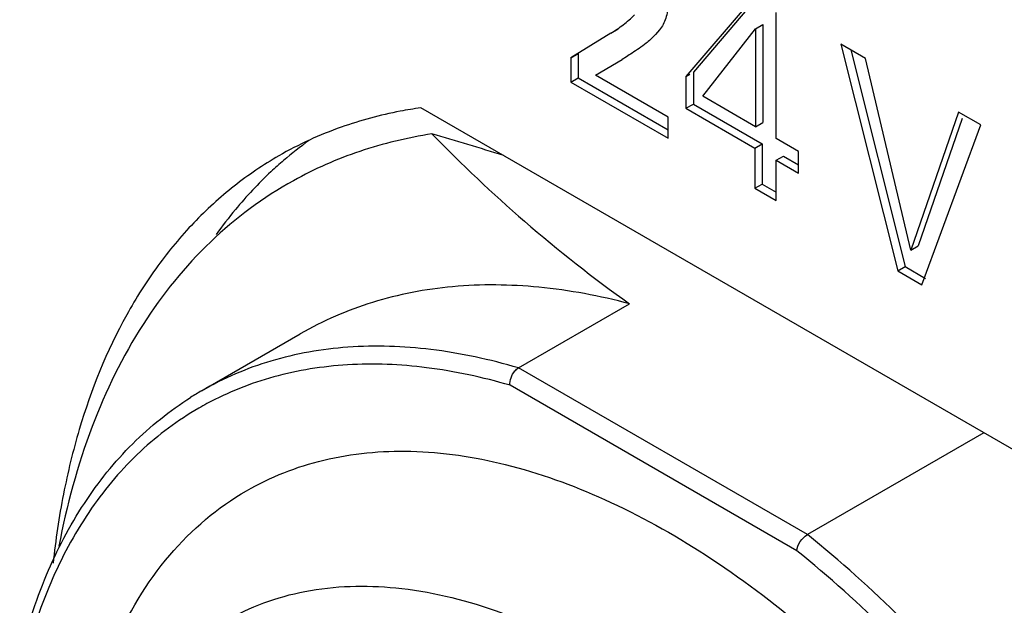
# Model space of a CAD drawing. Header units: inches. Extents: x 0 to 34, y 0 to 22.
# Tile 49 of 126: x 23.533 to 23.817, y 9.2 to 9.369. Entities that reach past the tile are written whole.
import ezdxf

# ---------------------------------------------------------------- set-up
doc = ezdxf.new("R2010")
doc.units = ezdxf.units.IN
doc.header["$LTSCALE"] = 1.87
doc.header["$MEASUREMENT"] = 0
doc.layers.get('0').update_dxf_attribs({"linetype": 'CONTINUOUS'})
doc.layers.add('02___PRT_ALL_AXES', color=7, linetype='CONTINUOUS')

msp = doc.modelspace()

# ---------------------------------------------------------------- linework, layer by layer
at = {"color": 7, "linetype": 'CONTINUOUS'}
for p, q in [((23.7443042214, 9.3753432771), (23.7251612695, 9.3529072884)), ((23.7449270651, 9.3748118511), (23.7272825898, 9.3541321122)), ((23.7511994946, 9.3349281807), (23.7511994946, 9.3713620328)), ((23.7452627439, 9.366661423), (23.7473840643, 9.3678862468)), ((23.7473840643, 9.3678862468), (23.7473840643, 9.3395808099)), ((23.7034471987, 9.3654447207), (23.6918997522, 9.358313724)), ((23.7034471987, 9.3654447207), (23.7055685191, 9.3666695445)), ((23.7163370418, 9.3650255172), (23.7148797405, 9.363583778)), ((23.7175430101, 9.3664177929), (23.7163370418, 9.3650255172)), ((23.7300137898, 9.3471605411), (23.7452627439, 9.366661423)), ((23.7452627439, 9.366661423), (23.7452627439, 9.3383559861)), ((23.7769892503, 9.3581099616), (23.7699014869, 9.3622023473)), ((23.7699014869, 9.3622023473), (23.7863112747, 9.296758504)), ((23.6918997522, 9.358313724), (23.6940210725, 9.3595385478)), ((23.6918997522, 9.358313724), (23.6918997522, 9.3512705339)), ((23.6940210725, 9.3595385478), (23.6940210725, 9.3524953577)), ((23.7079675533, 9.3585905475), (23.7067087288, 9.3577589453)), ((23.7727410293, 9.3605628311), (23.788432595, 9.2979833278)), ((23.6989776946, 9.3532971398), (23.7067087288, 9.3577589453)), ((23.7900707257, 9.3027162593), (23.7769892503, 9.3581099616)), ((23.6918997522, 9.3512705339), (23.6940210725, 9.3524953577)), ((23.6940210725, 9.3524953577), (23.7199817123, 9.3375060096)), ((23.7199817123, 9.3411696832), (23.6989776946, 9.3532971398)), ((23.7251612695, 9.3529072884), (23.7263120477, 9.3535717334)), ((23.7251612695, 9.3529072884), (23.7251612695, 9.3436936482)), ((23.7272825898, 9.3541321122), (23.7272825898, 9.3449184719)), ((23.6918997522, 9.3512705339), (23.7199817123, 9.335056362)), ((23.7452627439, 9.3383559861), (23.7300137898, 9.3471605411)), ((23.7251612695, 9.3436936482), (23.7272825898, 9.3449184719)), ((23.7272825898, 9.3449184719), (23.7471925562, 9.3334227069)), ((23.7199817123, 9.335056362), (23.7199817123, 9.3411696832)), ((23.7251612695, 9.3436936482), (23.7450712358, 9.3321978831)), ((23.8038622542, 9.3425938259), (23.7900707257, 9.3027162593)), ((23.810307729, 9.3388722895), (23.8038622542, 9.3425938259)), ((23.7452627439, 9.3383559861), (23.7473840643, 9.3395808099)), ((23.8049176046, 9.3407364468), (23.7921920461, 9.3039410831)), ((23.7933322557, 9.2927046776), (23.810307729, 9.3388722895)), ((23.7450712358, 9.3321978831), (23.7471925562, 9.3334227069)), ((23.7471925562, 9.3334227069), (23.7471925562, 9.3217948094)), ((23.7576547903, 9.3312009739), (23.7511994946, 9.3349281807)), ((23.7450712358, 9.3321978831), (23.7450712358, 9.3205699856)), ((23.7511994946, 9.3286595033), (23.7533208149, 9.3298843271)), ((23.7533208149, 9.3298843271), (23.7576547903, 9.3273819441)), ((23.7576547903, 9.3249322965), (23.7576547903, 9.3312009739)), ((23.7511994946, 9.3286595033), (23.7576547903, 9.3249322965)), ((23.7511994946, 9.3170316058), (23.7511994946, 9.3286595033)), ((23.7450712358, 9.3205699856), (23.7471925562, 9.3217948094)), ((23.7471925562, 9.3217948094), (23.7511994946, 9.3194812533)), ((23.7450712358, 9.3205699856), (23.7511994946, 9.3170316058)), ((23.7900707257, 9.3027162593), (23.7921920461, 9.3039410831)), ((23.7863112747, 9.296758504), (23.788432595, 9.2979833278)), ((23.7863112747, 9.296758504), (23.7933322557, 9.2927046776)), ((23.788432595, 9.2979833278), (23.7943930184, 9.294541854)), ((23.6767743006, 9.2686467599), (23.7088709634, 9.2871789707)), ((23.5852283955, 9.2620287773), (23.6136914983, 9.2784630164)), ((23.760216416, 9.2204683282), (23.6767743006, 9.2686467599)), ((23.7571606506, 9.2158034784), (23.6743267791, 9.2636307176)), ((23.8111798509, 9.2498939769), (23.760216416, 9.2204683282))]:
    msp.add_line(p, q, dxfattribs=at)
for centre, radius, start, end in [((23.7873118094, 9.2398754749), 0.1427892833, 122.9823240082, 123.7571333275), ((23.3202081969, 8.1959183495), 1.1875920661, 72.7411177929, 73.7878260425), ((23.6323734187, 9.1803640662), 0.0942962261, 120.0025036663, 122.2526426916), ((23.6296056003, 9.1787244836), 0.0903951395, 118.2752709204, 119.996352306)]:
    msp.add_arc(centre, radius, start, end, dxfattribs=at)
for points, knots in [([(23.7198569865, 9.3741091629), (23.7198569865, 9.3733321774), (23.7198460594, 9.371849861), (23.7194171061, 9.3697552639), (23.7186231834, 9.3679515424), (23.7179184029, 9.3669037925), (23.7175430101, 9.3664177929)], [0, 0, 0, 0, 0.2840685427, 0.540371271, 0.7754839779, 1, 1, 1, 1]), ([(23.7034471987, 9.3654447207), (23.7046762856, 9.3661874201), (23.7070993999, 9.3677670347), (23.7092904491, 9.3696750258), (23.7102855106, 9.3707326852)], [0, 0, 0, 0, 0.4972108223, 1, 1, 1, 1]), ([(23.7148797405, 9.363583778), (23.7144780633, 9.3632019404), (23.7128132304, 9.3617560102), (23.7109610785, 9.3605514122), (23.70958014, 9.3596526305)], [0, 0, 0, 0, 0.2516978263, 1, 1, 1, 1]), ([(23.6517788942, 9.3362832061), (23.6447084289, 9.3351998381), (23.6308730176, 9.3319017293), (23.6178449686, 9.3261689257), (23.6117340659, 9.3227739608)], [0, 0, 0, 0, 0.5057394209, 1, 1, 1, 1]), ([(23.6517781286, 9.336285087), (23.6603461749, 9.3275128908), (23.6786090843, 9.3102082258), (23.6983871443, 9.2946358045), (23.7088709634, 9.2871789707)], [0, 0, 0, 0, 0.4880011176, 1, 1, 1, 1]), ([(23.6117340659, 9.3227739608), (23.6030834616, 9.3179680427), (23.5866634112, 9.3057815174), (23.566922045, 9.281262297), (23.5522402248, 9.2511760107), (23.5462286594, 9.2288783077), (23.5440090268, 9.2171372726)], [0, 0, 0, 0, 0.2293923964, 0.4677952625, 0.7230169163, 1, 1, 1, 1]), ([(23.7088709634, 9.2871789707), (23.7002810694, 9.2894612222), (23.6833069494, 9.2926710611), (23.6581227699, 9.2929704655), (23.6346121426, 9.2884852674), (23.6202829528, 9.2822680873), (23.6136916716, 9.278461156)], [0, 0, 0, 0, 0.272194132, 0.5263690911, 0.766890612, 1, 1, 1, 1]), ([(23.6767743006, 9.2686467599), (23.6685029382, 9.2710892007), (23.652172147, 9.2746363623), (23.6278910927, 9.2754760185), (23.6052683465, 9.271533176), (23.5915197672, 9.2656606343), (23.5852283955, 9.2620287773)], [0, 0, 0, 0, 0.2745575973, 0.5292208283, 0.7687385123, 1, 1, 1, 1]), ([(23.6743267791, 9.2636307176), (23.6664505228, 9.2659397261), (23.6508971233, 9.2693231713), (23.6277633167, 9.270289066), (23.6061340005, 9.2668745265), (23.5928851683, 9.2616152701), (23.5867846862, 9.2583338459)], [0, 0, 0, 0, 0.274036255, 0.5288396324, 0.7687236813, 1, 1, 1, 1]), ([(23.6743267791, 9.2636307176), (23.6741832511, 9.2650802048), (23.6749321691, 9.2671449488), (23.6763807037, 9.2684195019), (23.6767743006, 9.2686467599)], [0, 0, 0, 0, 0.7621782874, 1, 1, 1, 1]), ([(23.5326754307, 9.1849881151), (23.5346462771, 9.1930982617), (23.5395821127, 9.2085576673), (23.550505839, 9.2295533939), (23.5645698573, 9.2471041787), (23.5760091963, 9.2562977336), (23.5820519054, 9.2601106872)], [0, 0, 0, 0, 0.2720124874, 0.5263607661, 0.7671310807, 1, 1, 1, 1]), ([(23.5844130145, 9.2570118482), (23.5783621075, 9.2535188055), (23.5668474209, 9.2449361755), (23.5525726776, 9.2281454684), (23.5413960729, 9.2077357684), (23.5363034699, 9.1925805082), (23.5342534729, 9.184596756)], [0, 0, 0, 0, 0.2319717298, 0.4718967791, 0.7263276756, 1, 1, 1, 1]), ([(23.5981925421, 9.2331450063), (23.6051195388, 9.2371437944), (23.6206695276, 9.2432402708), (23.6464533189, 9.2455900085), (23.6740967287, 9.2414274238), (23.7028352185, 9.2310330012), (23.731956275, 9.214770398), (23.7713237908, 9.1850906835), (23.7974090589, 9.1567717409), (23.8131964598, 9.1360045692)], [0, 0, 0, 0, 0.0941804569, 0.1934214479, 0.3015648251, 0.4207246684, 0.55140273, 0.6928291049, 1, 1, 1, 1]), ([(23.5598410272, 9.1879663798), (23.5639344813, 9.1974968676), (23.5742433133, 9.2150430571), (23.5898400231, 9.2283232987), (23.5981925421, 9.2331450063)], [0, 0, 0, 0, 0.5181859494, 1, 1, 1, 1]), ([(23.7571606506, 9.2158034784), (23.7572440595, 9.2167378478), (23.7580467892, 9.2185450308), (23.7593822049, 9.2199866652), (23.760216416, 9.2204683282)], [0, 0, 0, 0, 0.4933746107, 1, 1, 1, 1]), ([(23.8283785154, 9.1491418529), (23.823251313, 9.1559615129), (23.8027245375, 9.1817118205), (23.7792302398, 9.2051765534), (23.760216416, 9.2204683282)], [0, 0, 0, 0, 0.2590799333, 1, 1, 1, 1]), ([(23.8238534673, 9.1460129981), (23.8188325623, 9.1526798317), (23.798732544, 9.1778622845), (23.7757505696, 9.2008209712), (23.7571606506, 9.2158034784)], [0, 0, 0, 0, 0.259016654, 1, 1, 1, 1]), ([(23.5920771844, 9.195518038), (23.5991549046, 9.1996038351), (23.6154181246, 9.2055092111), (23.6424250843, 9.2061835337), (23.6712209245, 9.1992359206), (23.70082091, 9.1851465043), (23.7302557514, 9.1645103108), (23.7584922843, 9.1380948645), (23.7845036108, 9.106878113), (23.8073238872, 9.0720223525), (23.8260996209, 9.0348317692), (23.8401281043, 8.9966975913), (23.8488856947, 8.9590373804), (23.852038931, 8.9232293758), (23.8494397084, 8.8905520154), (23.8410573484, 8.8621421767), (23.8269683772, 8.8390927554), (23.8137217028, 8.827962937), (23.8066441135, 8.8238772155)], [0, 0, 0, 0, 0.0453733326, 0.0939546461, 0.1479706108, 0.2083512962, 0.27493944, 0.3467871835, 0.4224136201, 0.5000081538, 0.5776021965, 0.653227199, 0.7250726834, 0.7916579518, 0.8520354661, 0.9060484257, 0.9546275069, 1, 1, 1, 1])]:
    msp.add_open_spline(points, degree=3, knots=knots, dxfattribs=at)
at = {"layer": '02___PRT_ALL_AXES', "color": 7, "linetype": 'CONTINUOUS'}
msp.add_line((23.889061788, 9.2049259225), (23.6485196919, 9.3438119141), dxfattribs=at)
for centre, radius, start, end in [((23.6619702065, 9.235431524), 0.1090698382, 109.5034918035, 119.9408666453), ((23.6801379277, 9.2453868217), 0.1095417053, 125.6975933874, 130.5432337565), ((23.6909951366, 9.2349819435), 0.1246132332, 140.3937646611, 144.5613310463)]:
    msp.add_arc(centre, radius, start, end, dxfattribs=at)
for points, knots in [([(23.6485196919, 9.3438119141), (23.6465386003, 9.343535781), (23.6387578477, 9.3422587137), (23.6311010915, 9.3402096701), (23.6255556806, 9.3382430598)], [0, 0, 0, 0, 0.2537077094, 1, 1, 1, 1]), ([(23.6075328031, 9.3299450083), (23.6030363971, 9.327349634), (23.5943527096, 9.321453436), (23.5826075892, 9.3107334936), (23.5721876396, 9.2981904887), (23.559898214, 9.2787683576), (23.5508827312, 9.256333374), (23.5449809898, 9.2319350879), (23.5430388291, 9.2189089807), (23.542314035, 9.2122174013)], [0, 0, 0, 0, 0.1115708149, 0.2246385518, 0.3406678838, 0.460920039, 0.7174443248, 0.8553550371, 1, 1, 1, 1]), ([(23.6089334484, 9.3286292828), (23.6076849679, 9.3275619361), (23.6027335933, 9.3231358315), (23.5981744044, 9.3182737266), (23.594987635, 9.3144238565)], [0, 0, 0, 0, 0.2473613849, 1, 1, 1, 1])]:
    msp.add_open_spline(points, degree=3, knots=knots, dxfattribs=at)

doc.saveas('drawing.dxf')
